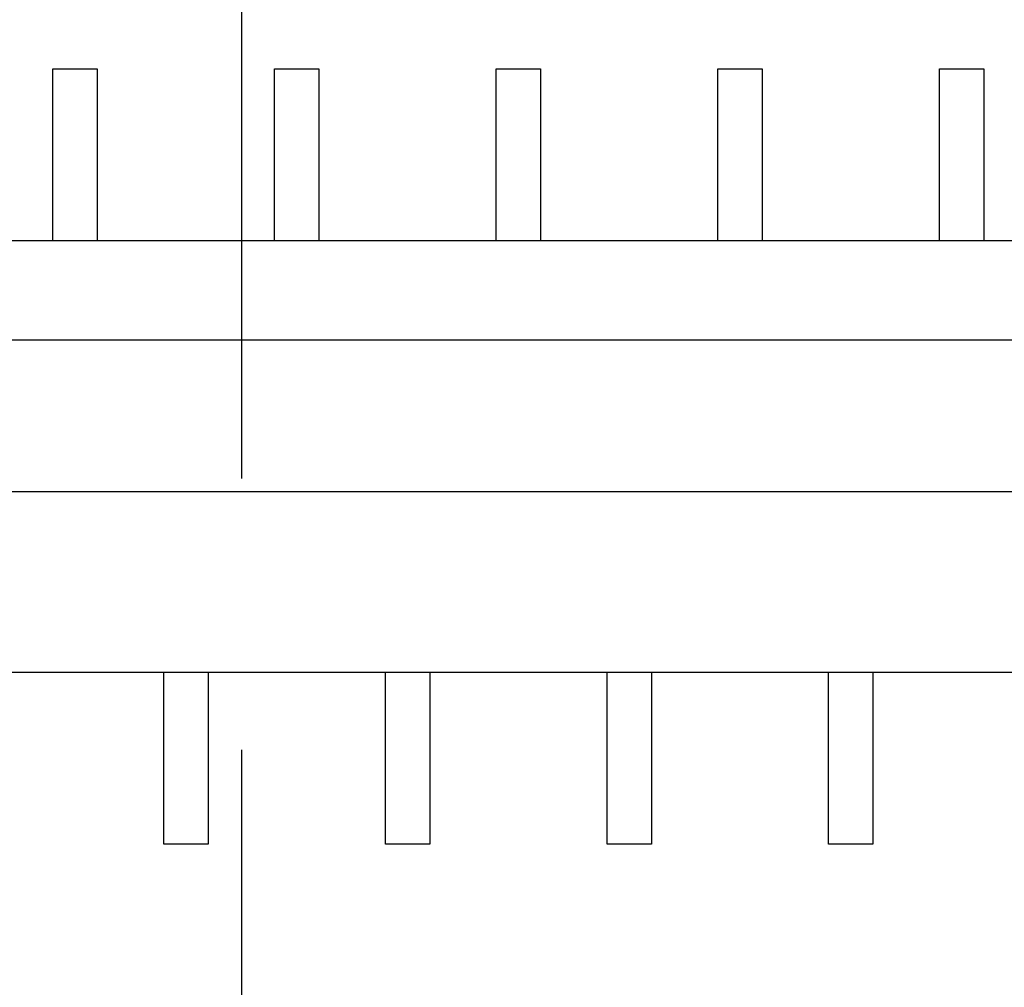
# Model space of a CAD drawing. Header units: millimetres. Extents: x 0 to 297, y 0 to 210.
# Tile 42 of 172: x 98.57 to 103.01, y 124.28 to 128.65. Entities that reach past the tile are written whole.
import ezdxf

# ---------------------------------------------------------------- set-up
doc = ezdxf.new("R2010")
doc.units = ezdxf.units.MM
doc.header["$LTSCALE"] = 16.335
doc.linetypes.add('CENTER', pattern=[0.6, 0.375, -0.075, 0.075, -0.075])
doc.layers.get('0').update_dxf_attribs({"linetype": 'CONTINUOUS'})
doc.layers.add('FPC-22PX0_5MDXF_CONTINUOUS_LINE', color=7, linetype='CONTINUOUS')

msp = doc.modelspace()

# ---------------------------------------------------------------- linework, layer by layer
at = {"color": 1, "linetype": 'CENTER'}
msp.add_line((99.5684, 152.3074), (99.5684, 71.25), dxfattribs=at)
at = {"layer": 'FPC-22PX0_5MDXF_CONTINUOUS_LINE', "color": 7, "linetype": 'Continuous'}
for p, q in [((98.7184, 127.6537), (98.7184, 128.4287)), ((98.7184, 128.4287), (98.9184, 128.4287)), ((98.9184, 128.4287), (98.9184, 127.6537)), ((99.7184, 127.6537), (99.7184, 128.4287)), ((99.7184, 128.4287), (99.9184, 128.4287)), ((99.9184, 128.4287), (99.9184, 127.6537)), ((100.7184, 127.6537), (100.7184, 128.4287)), ((100.7184, 128.4287), (100.9184, 128.4287)), ((100.9184, 128.4287), (100.9184, 127.6537)), ((101.7184, 127.6537), (101.7184, 128.4287)), ((101.7184, 128.4287), (101.9184, 128.4287)), ((101.9184, 128.4287), (101.9184, 127.6537)), ((102.7184, 127.6537), (102.7184, 128.4287)), ((102.7184, 128.4287), (102.9184, 128.4287)), ((102.9184, 128.4287), (102.9184, 127.6537)), ((91.3084, 127.6537), (107.8284, 127.6537)), ((105.3684, 127.2042), (93.7684, 127.2042)), ((105.3684, 126.5198), (93.7684, 126.5198)), ((107.8284, 125.7037), (91.3084, 125.7037)), ((99.2184, 124.9287), (99.2184, 125.7037)), ((99.4184, 125.7037), (99.4184, 124.9287)), ((100.2184, 124.9287), (100.2184, 125.7037)), ((100.4184, 125.7037), (100.4184, 124.9287)), ((101.2184, 124.9287), (101.2184, 125.7037)), ((101.4184, 125.7037), (101.4184, 124.9287)), ((102.2184, 124.9287), (102.2184, 125.7037)), ((102.4184, 125.7037), (102.4184, 124.9287)), ((99.4184, 124.9287), (99.2184, 124.9287)), ((100.4184, 124.9287), (100.2184, 124.9287)), ((101.4184, 124.9287), (101.2184, 124.9287)), ((102.4184, 124.9287), (102.2184, 124.9287))]:
    msp.add_line(p, q, dxfattribs=at)

doc.saveas('drawing.dxf')
